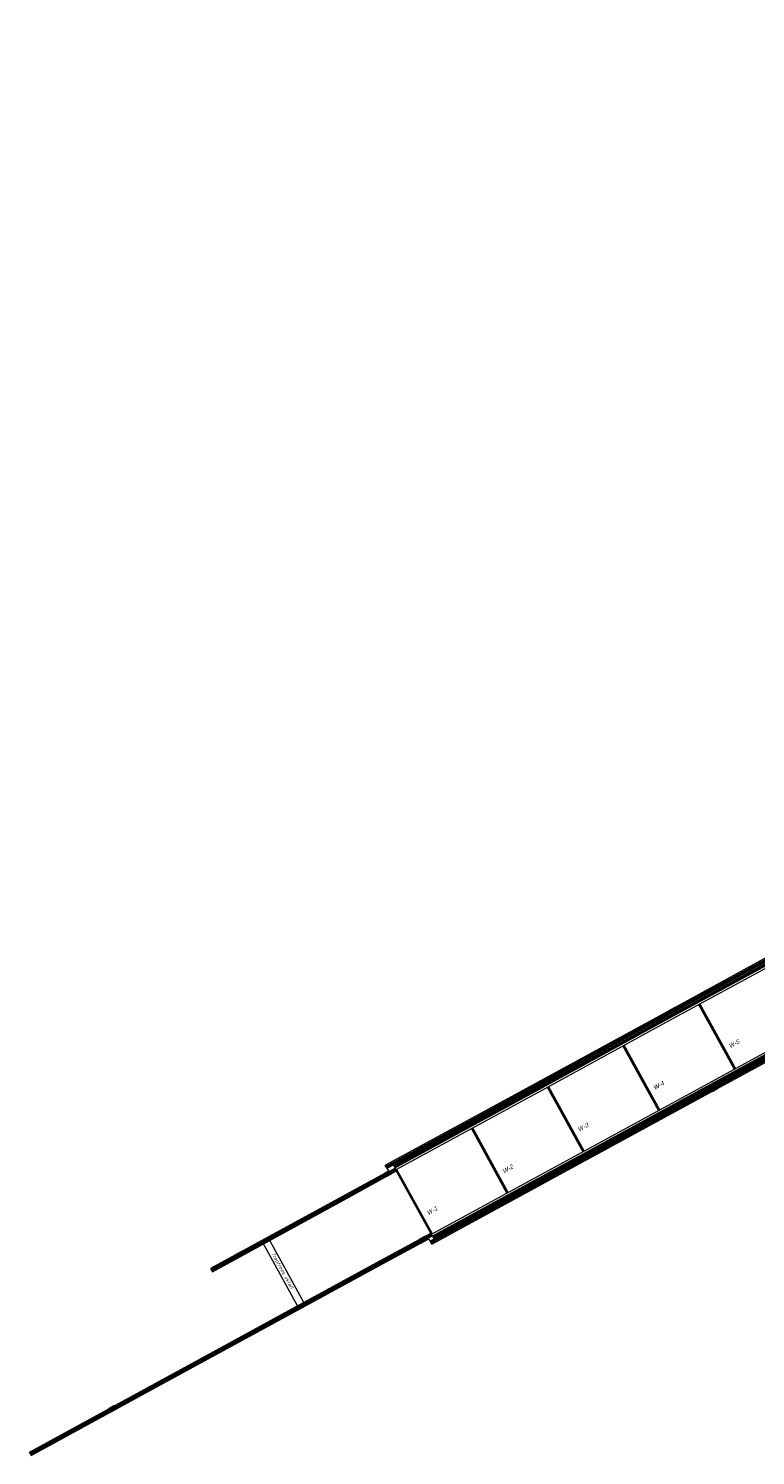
# Model space of a CAD drawing. Header units: metres. Extents: x 182509 to 183878, y 386458 to 386776.
# Tile 1 of 6: x 182509 to 182611, y 386529 to 386731. Entities that reach past the tile are written whole.
import ezdxf

# ---------------------------------------------------------------- set-up
doc = ezdxf.new("R2010")
doc.units = ezdxf.units.M
doc.linetypes.add('DASHED', pattern=[19.05, 12.7, -6.35])
for name, color, linetype, lineweight in [('B-WE-RI-HWA_GOOT_MOLGOOT-KEERMUUR-G', 174, 'DASHED', 18), ('B-WE-RI-HWA_GOOT_MOLGOOT-RIJBAAN-G', 250, 'DASHED', 18), ('B-WE-VH-KANTVERHARDING-G', 5, 'Continuous', 18), ('N-WE-AM-DETAIL2-GD1', 7, 'DASHED', 40), ('N-WE-RI-HWA_KOLK_STRAATKOLK-S-250', 150, 'Continuous', 25), ('X-XX-AL-T25', 7, 'Continuous', 25)]:
    doc.layers.add(name, color=color, linetype=linetype, lineweight=lineweight)
doc.styles.add('ARIAL', font='arial.ttf')
doc.styles.add('NLCS-ISO-M500-T25', font='NLCS-ISO.ttf', dxfattribs={"height": 1.25})

# ---------------------------------------------------------------- blocks, each defined once
blk = doc.blocks.new('SRI-KOLK_STRAAT-SO')
h = blk.add_hatch(color=256)
h.dxf.hatch_style = 1
h.paths.add_polyline_path([(-1.125, 1.5), (-1.125, 0), (0, 0.75)])
h.paths.add_polyline_path([(1.125, 1.5), (0, 0.75), (1.125, 0)])
for p, q in [((-1.125, 0), (1.125, 1.5)), ((1.125, 0), (-1.125, 1.5))]:
    blk.add_line(p, q)
blk.add_lwpolyline([(-1.125, 0), (1.125, 0), (1.125, 1.5), (-1.125, 1.5)], close=True)

msp = doc.modelspace()

# ---------------------------------------------------------------- linework, layer by layer
at = {"layer": 'B-WE-RI-HWA_GOOT_MOLGOOT-KEERMUUR-G', "const_width": 0.5, "flags": 128}
for points, elevation in [([(182559.12, 386569.67), (182576.39, 386579.08), (182592.16, 386587.69), (182600.03, 386591.98), (182616.2, 386600.81), (182626.32, 386606.31), (182652.8, 386620.8), (182667.6, 386628.87), (182689.38, 386640.76)], 25.01), ([(182565.39, 386559.1), (182587.26, 386571.01), (182605.16, 386580.78), (182631.43, 386595.11), (182640.86, 386600.4), (182657.68, 386609.45), (182683.95, 386623.82), (182696.73, 386630.79), (182697.08, 386630.98)], 24.96)]:
    msp.add_lwpolyline(points, dxfattribs=dict(at, elevation=elevation))
at = {"layer": 'B-WE-RI-HWA_GOOT_MOLGOOT-RIJBAAN-G', "const_width": 0.5, "flags": 128}
for points, elevation in [([(182534.38, 386555.11), (182553.98, 386565.86), (182560.44, 386569.41)], 25.16), ([(182508.75, 386529.15), (182522.91, 386536.88), (182532.76, 386542.25), (182545.97, 386549.46), (182559.04, 386556.58), (182565.53, 386560.12)], 25.39)]:
    msp.add_lwpolyline(points, dxfattribs=dict(at, elevation=elevation))
at = {"layer": 'B-WE-VH-KANTVERHARDING-G'}
for p, q in [((182565.4, 386560.35, 24.9), (182565.77, 386559.68, 25.61)), ((182546.55, 386550.08), (182541.75, 386558.85)), ((182547.43, 386550.56), (182542.62, 386559.33)), ((182508.88, 386528.92, 25.39), (182508.62, 386529.38, 25.39))]:
    msp.add_line(p, q, dxfattribs=at)
at = {"layer": 'B-WE-VH-KANTVERHARDING-G', "flags": 128}
for points in [[(182560.48, 386569.35), (182569.71, 386574.39), (182582.1, 386581.13), (182599.71, 386590.78), (182617.74, 386600.57), (182619.71, 386601.64), (182635.82, 386610.46), (182653.35, 386620.05), (182672.73, 386630.54), (182692.88, 386641.62), (182697.13, 386643.95), (182717.61, 386655.16), (182721.4, 386657.23), (182725.09, 386659.27), (182740.16, 386667.44), (182755.41, 386675.81), (182770.33, 386683.93), (182786.43, 386692.76), (182803.45, 386702.01), (182809.89, 386705.5), (182826.99, 386714.89), (182845.01, 386724.68), (182856.36, 386730.85)], [(182565.48, 386560.21), (182586.82, 386571.83), (182604.71, 386581.6), (182630.98, 386595.92), (182640.41, 386601.21), (182657.24, 386610.27), (182683.51, 386624.63), (182696.29, 386631.61), (182696.64, 386631.8), (182699.78, 386633.42), (182704.52, 386635.99), (182724.77, 386647.06), (182729.11, 386649.5), (182732.68, 386651.39), (182750.31, 386661.11), (182765.86, 386669.62), (182782.64, 386678.86), (182800.49, 386688.49), (182822.48, 386700.54), (182843.01, 386711.73), (182861.35, 386721.71)], [(182616.04, 386601.1), (182599.87, 386592.27), (182591.99, 386587.98), (182576.23, 386579.38), (182558.92, 386569.94), (182559.45, 386569.16), (182553.86, 386566.09), (182534.26, 386555.34), (182534.51, 386554.88), (182554.11, 386565.62), (182560.57, 386569.18), (182560.57, 386569.18), (182560.2, 386569.88), (182576.55, 386578.79), (182592.32, 386587.39), (182600.19, 386591.69), (182616.36, 386600.51)], [(182565.55, 386558.81), (182565.1, 386559.58)]]:
    msp.add_lwpolyline(points, dxfattribs=at)
at = {"layer": 'B-WE-VH-KANTVERHARDING-G', "const_width": 0.4, "flags": 128}
for points, elevation in [([(182560.34, 386569.73), (182569.52, 386574.74), (182581.91, 386581.48), (182599.52, 386591.13), (182617.55, 386600.92), (182619.52, 386601.99), (182635.62, 386610.81), (182653.16, 386620.41), (182672.54, 386630.89), (182692.69, 386641.97), (182696.94, 386644.3)], 25), ([(182565.67, 386559.85), (182587.01, 386571.48), (182604.9, 386581.25), (182631.17, 386595.57), (182640.6, 386600.86), (182657.43, 386609.92), (182683.7, 386624.28), (182696.48, 386631.26), (182696.82, 386631.45)], 24.96)]:
    msp.add_lwpolyline(points, dxfattribs=dict(at, elevation=elevation))
at = {"layer": 'B-WE-VH-KANTVERHARDING-G', "flags": 128}
for points, elevation in [([(182565.77, 386559.68), (182587.1, 386571.3), (182605, 386581.07), (182631.27, 386595.4), (182640.7, 386600.68), (182657.53, 386609.74), (182683.8, 386624.11), (182696.58, 386631.08), (182696.92, 386631.27)], 24.96), ([(182565.55, 386558.81), (182587.42, 386570.72), (182605.32, 386580.49), (182631.59, 386594.82), (182641.01, 386600.11), (182657.84, 386609.16), (182684.11, 386623.53), (182696.89, 386630.5), (182697.24, 386630.69)], 24.96), ([(182508.62, 386529.38), (182522.78, 386537.11), (182532.63, 386542.49), (182545.84, 386549.69), (182558.92, 386556.81), (182565.4, 386560.35)], 25.39), ([(182508.88, 386528.92), (182523.04, 386536.65), (182532.88, 386542.02), (182546.1, 386549.23), (182559.17, 386556.35), (182565.1, 386559.58)], 25.39)]:
    msp.add_lwpolyline(points, dxfattribs=dict(at, elevation=elevation))
at = {"layer": 'N-WE-AM-DETAIL2-GD1'}
for p, q in [((182603.35, 386592.75, 25.01), (182608.4, 386583.61, 25.01)), ((182597.69, 386577.77, 25.01), (182592.64, 386586.91, 25.01)), ((182581.94, 386581.05, 25.01), (182586.98, 386571.92, 25.01)), ((182576.27, 386566.08, 25.01), (182571.23, 386575.22, 25.01)), ((182560.52, 386569.37, 25.01), (182565.56, 386560.25, 25.01))]:
    msp.add_line(p, q, dxfattribs=at)

# ---------------------------------------------------------------- block references
at = {"layer": 'N-WE-RI-HWA_KOLK_STRAATKOLK-S-250', "xscale": 0.35, "yscale": 0.35, "zscale": 0.35}
for p, rotation in [((182599.61, 386592.13, 25.05), 208.5961880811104), ((182605.56, 386580.62, 25.03), 28.59244686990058), ((182559.18, 386569.01, 24.94), 208.6874100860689), ((182564.44, 386559.25, 24.94), 28.5763811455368), ((182538.22, 386557.54, 25.12), 208.6874100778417), ((182520.48, 386535.28, 25.3), 28.58486040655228)]:
    msp.add_blockref('SRI-KOLK_STRAAT-SO', p, dxfattribs=dict(at, rotation=rotation))

# ---------------------------------------------------------------- texts
at = {"layer": 'N-WE-AM-DETAIL2-GD1', "style": 'ARIAL', "oblique": 15}
for s, p in [('W-5', (182607.73, 386586.5, 25.01)), ('W-4', (182597.05, 386580.6, 25.01)), ('W-3', (182586.37, 386574.7, 25.01)), ('W-2', (182575.7, 386568.8, 25.01)), ('W-1', (182565.02, 386562.9, 25.01))]:
    msp.add_text(s, height=0.625, rotation=28.6218, dxfattribs=at).set_placement(p)
at = {"layer": 'X-XX-AL-T25', "style": 'NLCS-ISO-M500-T25', "oblique": 15}
msp.add_text('Trapfrees asfalt', height=0.5, rotation=298.755, dxfattribs=at).set_placement((182542.82, 386557.51))

doc.saveas('drawing.dxf')
